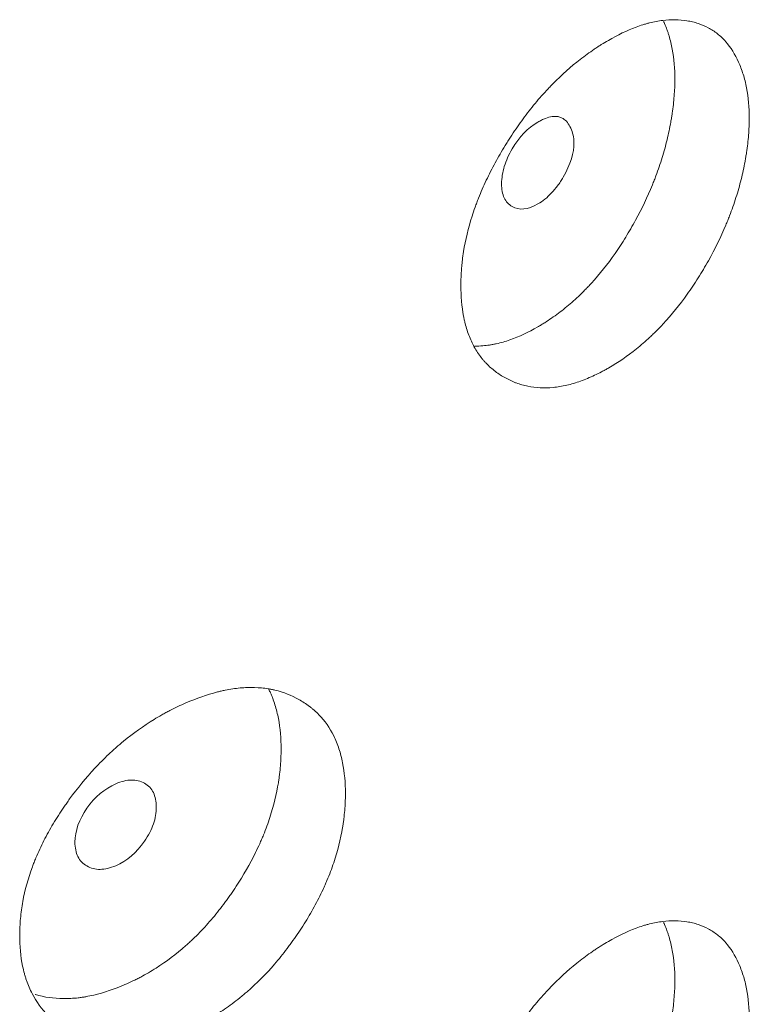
# Model space of a CAD drawing. Header units: millimetres. Extents: x 4 to 1188, y 1 to 840.
# Tile 164 of 197: x 999.12 to 1001.2, y 230.03 to 232.83. Entities that reach past the tile are written whole.
import ezdxf

# ---------------------------------------------------------------- set-up
doc = ezdxf.new("R2010")
doc.units = ezdxf.units.MM
doc.layers.add('1', color=7, linetype='Continuous')

msp = doc.modelspace()

# ---------------------------------------------------------------- linework, layer by layer
at = {"layer": '1', "color": 154, "linetype": 'Continuous', "lineweight": 13}
for points, knots in [([(1001.2021, 232.554), (1001.2021, 232.5462), (1001.2019, 232.5383), (1001.2012, 232.5224), (1001.2007, 232.5143), (1001.1987, 232.4899), (1001.1968, 232.4734), (1001.1936, 232.4523), (1001.1929, 232.448), (1001.1915, 232.4396), (1001.1893, 232.4269), (1001.1833, 232.3971), (1001.1726, 232.3542), (1001.1588, 232.3109), (1001.1492, 232.2848), (1001.1441, 232.2717), (1001.1424, 232.2673), (1001.1388, 232.2586), (1001.1371, 232.2542), (1001.1206, 232.2152), (1001.104, 232.1814), (1001.0763, 232.132), (1001.0667, 232.1157), (1001.0465, 232.0836), (1001.0361, 232.068), (1001.0038, 232.0227), (1000.981, 231.9945), (1000.9506, 231.9618), (1000.9444, 231.9554), (1000.9351, 231.946), (1000.9319, 231.9429), (1000.9256, 231.9368), (1000.9224, 231.9338), (1000.9066, 231.919), (1000.8937, 231.908), (1000.8549, 231.8769), (1000.8284, 231.8589), (1000.7982, 231.8414), (1000.7948, 231.8395), (1000.7881, 231.8358), (1000.778, 231.8304), (1000.768, 231.8254), (1000.7479, 231.8159), (1000.7214, 231.8048), (1000.6951, 231.797), (1000.6755, 231.7924), (1000.669, 231.7911), (1000.656, 231.789), (1000.6496, 231.7881), (1000.618, 231.7851), (1000.5941, 231.7863), (1000.56, 231.7933), (1000.549, 231.7964), (1000.5356, 231.8014), (1000.5329, 231.8024), (1000.5276, 231.8046), (1000.5198, 231.8081), (1000.5122, 231.8119), (1000.4973, 231.82), (1000.4878, 231.8262), (1000.4697, 231.8399), (1000.4612, 231.8474), (1000.4511, 231.8579), (1000.4491, 231.8601), (1000.4452, 231.8645), (1000.4433, 231.8668), (1000.4377, 231.8736), (1000.427, 231.8879), (1000.4178, 231.9037), (1000.407, 231.9261), (1000.3999, 231.9439), (1000.3934, 231.9665), (1000.391, 231.9766), (1000.3895, 231.9834), (1000.3888, 231.9868), (1000.3828, 232.0181), (1000.3804, 232.0475), (1000.3804, 232.0937), (1000.381, 232.1095), (1000.3826, 232.1296), (1000.383, 232.1337), (1000.3838, 232.1418), (1000.3851, 232.1541), (1000.3868, 232.1664), (1000.3934, 232.2076), (1000.4014, 232.2411), (1000.4149, 232.2837), (1000.4178, 232.2922), (1000.4225, 232.3051), (1000.4241, 232.3094), (1000.4273, 232.3181), (1000.429, 232.3224), (1000.4375, 232.3438), (1000.4449, 232.3607), (1000.4608, 232.3943), (1000.4692, 232.4109), (1000.4872, 232.4438), (1000.4967, 232.4602), (1000.5091, 232.4804), (1000.5116, 232.4845), (1000.5167, 232.4925), (1000.5243, 232.5045), (1000.5322, 232.5163), (1000.5482, 232.5395), (1000.5701, 232.5698), (1000.5994, 232.6057), (1000.6178, 232.6262), (1000.6271, 232.6363), (1000.6303, 232.6397), (1000.6366, 232.6462), (1000.6397, 232.6495), (1000.6681, 232.6783), (1000.694, 232.7013), (1000.7336, 232.732), (1000.7469, 232.7417), (1000.7637, 232.753), (1000.7671, 232.7552), (1000.7738, 232.7596), (1000.7772, 232.7617), (1000.7872, 232.768), (1000.7939, 232.7721), (1000.8273, 232.7914), (1000.8536, 232.8042), (1000.8861, 232.8162), (1000.8926, 232.8184), (1000.9023, 232.8214), (1000.9055, 232.8224), (1000.912, 232.8242), (1000.9151, 232.825), (1000.931, 232.829), (1000.9434, 232.8313), (1000.9675, 232.8343), (1000.9911, 232.8355), (1001.0136, 232.8336), (1001.0273, 232.8314), (1001.03, 232.8309), (1001.0354, 232.8299), (1001.0434, 232.8281), (1001.0615, 232.823), (1001.076, 232.8169), (1001.0944, 232.8071), (1001.1076, 232.7984), (1001.1197, 232.7879), (1001.1275, 232.7804), (1001.1313, 232.7764), (1001.1493, 232.7558), (1001.1614, 232.7364), (1001.1739, 232.7089), (1001.1762, 232.7032), (1001.1807, 232.6915), (1001.1828, 232.6855), (1001.1886, 232.6671), (1001.1918, 232.6542), (1001.1996, 232.6141), (1001.2022, 232.5852), (1001.2021, 232.554)], [0, 0, 0, 0, 0.007813, 0.007813, 0.015625, 0.015625, 0.03125, 0.03125, 0.035156, 0.035156, 0.039063, 0.046875, 0.0625, 0.078125, 0.085938, 0.085938, 0.089844, 0.089844, 0.09375, 0.09375, 0.125, 0.125, 0.140625, 0.140625, 0.15625, 0.15625, 0.1875, 0.1875, 0.195313, 0.195313, 0.199219, 0.199219, 0.203125, 0.203125, 0.21875, 0.21875, 0.25, 0.25, 0.253906, 0.253906, 0.257813, 0.265625, 0.265625, 0.28125, 0.296875, 0.296875, 0.304688, 0.304688, 0.3125, 0.3125, 0.34375, 0.34375, 0.359375, 0.359375, 0.363281, 0.363281, 0.367188, 0.375, 0.375, 0.390625, 0.390625, 0.40625, 0.40625, 0.410156, 0.410156, 0.414063, 0.414063, 0.421875, 0.4375, 0.4375, 0.453125, 0.460938, 0.464844, 0.464844, 0.46875, 0.46875, 0.5, 0.5, 0.515625, 0.515625, 0.519531, 0.519531, 0.523438, 0.53125, 0.53125, 0.5625, 0.5625, 0.570313, 0.570313, 0.574219, 0.574219, 0.578125, 0.578125, 0.59375, 0.59375, 0.609375, 0.609375, 0.625, 0.625, 0.628906, 0.628906, 0.632813, 0.640625, 0.640625, 0.65625, 0.671875, 0.679688, 0.679688, 0.683594, 0.683594, 0.6875, 0.6875, 0.71875, 0.71875, 0.734375, 0.734375, 0.738281, 0.738281, 0.742188, 0.742188, 0.75, 0.75, 0.78125, 0.78125, 0.789063, 0.789063, 0.792969, 0.792969, 0.796875, 0.796875, 0.8125, 0.8125, 0.828125, 0.84375, 0.84375, 0.847656, 0.847656, 0.851563, 0.859375, 0.875, 0.875, 0.890625, 0.898438, 0.898438, 0.90625, 0.90625, 0.9375, 0.9375, 0.945313, 0.945313, 0.953125, 0.953125, 0.96875, 0.96875, 1, 1, 1, 1]), ([(1000.958, 232.83), (1000.959, 232.828), (1000.9599, 232.826), (1000.9632, 232.8184), (1000.9654, 232.8127), (1000.9686, 232.8039), (1000.9697, 232.801), (1000.9717, 232.795), (1000.9765, 232.7798), (1000.9803, 232.7638), (1000.9877, 232.724), (1000.9902, 232.6953), (1000.9901, 232.6645)], [0, 0, 0, 0, 0.044434, 0.044434, 0.16388, 0.16388, 0.223602, 0.223602, 0.283325, 0.522217, 0.522217, 1, 1, 1, 1]), ([(1000.9901, 232.6645), (1000.9901, 232.6492), (1000.9894, 232.6334), (1000.9868, 232.6014), (1000.985, 232.5851), (1000.982, 232.5643), (1000.9813, 232.5601), (1000.98, 232.5518), (1000.9778, 232.5392), (1000.9722, 232.5099), (1000.9619, 232.4676), (1000.9488, 232.4249), (1000.9395, 232.3991), (1000.9347, 232.3861), (1000.933, 232.3818), (1000.9296, 232.3732), (1000.9279, 232.3689), (1000.9121, 232.3302), (1000.896, 232.2967), (1000.8737, 232.2558), (1000.8691, 232.2477), (1000.8597, 232.2315), (1000.855, 232.2235), (1000.8402, 232.1995), (1000.8301, 232.184), (1000.7986, 232.1388), (1000.7734, 232.107), (1000.7463, 232.0779), (1000.7402, 232.0714), (1000.7371, 232.0683), (1000.7279, 232.0589), (1000.7217, 232.0528), (1000.703, 232.0352), (1000.6778, 232.0131), (1000.6455, 231.9891), (1000.6226, 231.9739), (1000.6127, 231.9678), (1000.606, 231.9638), (1000.6027, 231.9619), (1000.5729, 231.9446), (1000.5465, 231.9322), (1000.5073, 231.9185), (1000.4943, 231.9148), (1000.4782, 231.9113), (1000.475, 231.9106), (1000.4685, 231.9094), (1000.459, 231.9078), (1000.4496, 231.9067), (1000.4353, 231.9056), (1000.4273, 231.9054), (1000.4195, 231.9055)], [0, 0, 0, 0, 0.048407, 0.048407, 0.096815, 0.096815, 0.108917, 0.108917, 0.121018, 0.145222, 0.19363, 0.242037, 0.266241, 0.266241, 0.278343, 0.278343, 0.290444, 0.290444, 0.387259, 0.387259, 0.411463, 0.411463, 0.435667, 0.435667, 0.484074, 0.484074, 0.580889, 0.592991, 0.592991, 0.605092, 0.605092, 0.629296, 0.629296, 0.677704, 0.726111, 0.750315, 0.762416, 0.762416, 0.774518, 0.774518, 0.871333, 0.871333, 0.919741, 0.919741, 0.931842, 0.931842, 0.943944, 0.968148, 0.968148, 1, 1, 1, 1]), ([(1000.4965, 232.3679), (1000.4965, 232.3518), (1000.499, 232.3384), (1000.509, 232.3167), (1000.5165, 232.3085), (1000.547, 232.2913), (1000.5715, 232.2938), (1000.6138, 232.3182), (1000.6268, 232.3286), (1000.6448, 232.3477), (1000.6505, 232.3546), (1000.6587, 232.3658), (1000.6614, 232.3697), (1000.6653, 232.3757), (1000.6666, 232.3777), (1000.6691, 232.3819), (1000.6703, 232.3839), (1000.6928, 232.4231), (1000.7031, 232.4561), (1000.7023, 232.4998), (1000.6993, 232.5133), (1000.6878, 232.5386), (1000.6805, 232.5477), (1000.6628, 232.5587), (1000.6524, 232.5606), (1000.6343, 232.5581), (1000.6279, 232.5563), (1000.6177, 232.5524), (1000.6142, 232.5509), (1000.6088, 232.5482), (1000.607, 232.5473), (1000.6033, 232.5453), (1000.6013, 232.5442), (1000.5712, 232.5267), (1000.5467, 232.5013), (1000.5168, 232.4503), (1000.5092, 232.4335), (1000.4992, 232.4004), (1000.4966, 232.3839), (1000.4965, 232.3679)], [0, 0, 0, 0, 0.0625, 0.0625, 0.125, 0.125, 0.25, 0.25, 0.3125, 0.3125, 0.34375, 0.34375, 0.359375, 0.359375, 0.367188, 0.367188, 0.375, 0.375, 0.5, 0.5, 0.5625, 0.5625, 0.625, 0.625, 0.6875, 0.6875, 0.71875, 0.71875, 0.734375, 0.734375, 0.742188, 0.742188, 0.75, 0.75, 0.875, 0.875, 0.9375, 0.9375, 1, 1, 1, 1]), ([(1000.0515, 230.6307), (1000.0515, 230.6287), (1000.0515, 230.6268), (1000.0514, 230.6229), (1000.0514, 230.617), (1000.0509, 230.6032), (1000.0497, 230.5832), (1000.048, 230.5669), (1000.0465, 230.5546), (1000.046, 230.5505), (1000.0448, 230.5423), (1000.0441, 230.5381), (1000.0379, 230.501), (1000.0295, 230.4676), (1000.0125, 230.4171), (1000.0061, 230.4002), (999.9971, 230.379), (999.9953, 230.3748), (999.9915, 230.3663), (999.9858, 230.3536), (999.9797, 230.341), (999.967, 230.3161), (999.958, 230.2998), (999.9438, 230.2755), (999.9389, 230.2675), (999.9288, 230.2516), (999.9237, 230.2437), (999.9131, 230.2279), (999.9077, 230.2201), (999.8994, 230.2085), (999.8966, 230.2046), (999.891, 230.197), (999.8882, 230.1932), (999.8739, 230.1743), (999.862, 230.1597), (999.8253, 230.1172), (999.7993, 230.0909), (999.7679, 230.0636), (999.7644, 230.0606), (999.7574, 230.0548), (999.7468, 230.0461), (999.7361, 230.0378), (999.7147, 230.0219), (999.7002, 230.012), (999.6709, 229.9935), (999.656, 229.985), (999.6336, 229.9731), (999.626, 229.9693), (999.6147, 229.9639), (999.6109, 229.9621), (999.6033, 229.9586), (999.5995, 229.9569), (999.5654, 229.9421), (999.5352, 229.9317), (999.4904, 229.921), (999.4755, 229.9182), (999.4459, 229.9144), (999.4315, 229.9134), (999.3891, 229.9131), (999.3555, 229.9172), (999.324, 229.9266), (999.3115, 229.9308), (999.3054, 229.9331), (999.2873, 229.9405), (999.2758, 229.9462), (999.2537, 229.9588), (999.243, 229.9657), (999.2279, 229.9772), (999.2205, 229.9833), (999.2134, 229.9897), (999.2087, 229.9941), (999.2064, 229.9964), (999.1862, 230.0169), (999.171, 230.0378), (999.1529, 230.073), (999.1463, 230.0884), (999.1409, 230.1049), (999.1388, 230.1116), (999.1378, 230.115), (999.135, 230.1252), (999.1334, 230.1322), (999.1261, 230.1673), (999.1229, 230.2044), (999.1238, 230.2435), (999.1246, 230.2593), (999.1251, 230.2672), (999.1273, 230.2913), (999.1295, 230.3074), (999.1384, 230.3561), (999.1474, 230.389), (999.1613, 230.4267), (999.1629, 230.4309), (999.1662, 230.4392), (999.1712, 230.4517), (999.1767, 230.4641), (999.1881, 230.4888), (999.1964, 230.505), (999.2142, 230.5371), (999.2237, 230.553), (999.2389, 230.5767), (999.2441, 230.5845), (999.2521, 230.5962), (999.2548, 230.6001), (999.2603, 230.6078), (999.263, 230.6117), (999.2881, 230.6461), (999.312, 230.6753), (999.3504, 230.7166), (999.3636, 230.73), (999.3807, 230.7462), (999.3842, 230.7494), (999.3911, 230.7557), (999.3946, 230.7588), (999.405, 230.768), (999.412, 230.774), (999.4474, 230.8031), (999.4765, 230.8237), (999.5137, 230.8464), (999.525, 230.853), (999.5363, 230.8593), (999.5439, 230.8634), (999.5477, 230.8654), (999.5667, 230.8752), (999.5818, 230.8824), (999.6271, 230.902), (999.657, 230.9127), (999.6904, 230.9212), (999.6941, 230.9221), (999.7015, 230.9238), (999.7125, 230.9262), (999.7377, 230.9306), (999.7726, 230.9338), (999.806, 230.9328), (999.8286, 230.9299), (999.8381, 230.9281), (999.8443, 230.9269), (999.8475, 230.9262), (999.8753, 230.9196), (999.8979, 230.9105), (999.9294, 230.893), (999.9395, 230.8865), (999.9515, 230.8774), (999.9539, 230.8755), (999.9586, 230.8717), (999.9654, 230.8659), (999.9719, 230.8597), (999.9928, 230.8381), (1000.007, 230.8181), (1000.0212, 230.7894), (1000.0238, 230.7834), (1000.0288, 230.7711), (1000.0311, 230.7649), (1000.0374, 230.7457), (1000.0408, 230.7324), (1000.0489, 230.6912), (1000.0515, 230.6617), (1000.0515, 230.6307)], [0, 0, 0, 0, 0.001953, 0.001953, 0.003906, 0.007813, 0.015625, 0.023437, 0.023437, 0.027344, 0.027344, 0.03125, 0.03125, 0.0625, 0.0625, 0.078125, 0.078125, 0.082031, 0.082031, 0.085937, 0.09375, 0.09375, 0.109375, 0.109375, 0.117187, 0.117187, 0.125, 0.125, 0.132812, 0.132812, 0.136719, 0.136719, 0.140625, 0.140625, 0.15625, 0.15625, 0.1875, 0.1875, 0.191406, 0.191406, 0.195312, 0.203125, 0.203125, 0.21875, 0.21875, 0.234375, 0.234375, 0.242187, 0.242187, 0.246094, 0.246094, 0.25, 0.25, 0.28125, 0.28125, 0.296875, 0.296875, 0.3125, 0.3125, 0.34375, 0.351562, 0.351562, 0.359375, 0.359375, 0.375, 0.375, 0.390625, 0.390625, 0.398437, 0.402344, 0.402344, 0.40625, 0.40625, 0.4375, 0.4375, 0.453125, 0.457031, 0.457031, 0.460937, 0.460937, 0.46875, 0.46875, 0.5, 0.507812, 0.507812, 0.515625, 0.515625, 0.53125, 0.53125, 0.5625, 0.5625, 0.566406, 0.566406, 0.570312, 0.578125, 0.578125, 0.59375, 0.59375, 0.609375, 0.609375, 0.617187, 0.617187, 0.621094, 0.621094, 0.625, 0.625, 0.65625, 0.65625, 0.671875, 0.671875, 0.675781, 0.675781, 0.679687, 0.679687, 0.6875, 0.6875, 0.71875, 0.71875, 0.726562, 0.730469, 0.730469, 0.734375, 0.734375, 0.75, 0.75, 0.78125, 0.78125, 0.785156, 0.785156, 0.789062, 0.796875, 0.8125, 0.828125, 0.835937, 0.839844, 0.839844, 0.84375, 0.84375, 0.875, 0.875, 0.890625, 0.890625, 0.894531, 0.894531, 0.898437, 0.90625, 0.90625, 0.9375, 0.9375, 0.945313, 0.945313, 0.953125, 0.953125, 0.96875, 0.96875, 1, 1, 1, 1]), ([(999.832, 230.9298), (999.8336, 230.9268), (999.8352, 230.9236), (999.838, 230.9175), (999.8394, 230.9146), (999.8419, 230.9086), (999.8431, 230.9056), (999.8467, 230.8964), (999.8489, 230.8902), (999.8548, 230.8711), (999.8581, 230.8579), (999.8658, 230.817), (999.8682, 230.7879), (999.8682, 230.7572)], [0, 0, 0, 0, 0.064984, 0.064984, 0.123422, 0.123422, 0.181861, 0.181861, 0.298738, 0.298738, 0.532492, 0.532492, 1, 1, 1, 1]), ([(999.8682, 230.7572), (999.8682, 230.7553), (999.8682, 230.7534), (999.8682, 230.7495), (999.8681, 230.7437), (999.8677, 230.7301), (999.8665, 230.7104), (999.8649, 230.6943), (999.8635, 230.6822), (999.863, 230.6782), (999.8618, 230.67), (999.8612, 230.666), (999.8553, 230.6293), (999.8473, 230.5964), (999.8311, 230.5466), (999.8249, 230.5299), (999.8163, 230.5089), (999.8146, 230.5047), (999.811, 230.4963), (999.8054, 230.4837), (999.7996, 230.4713), (999.7793, 230.4302), (999.7608, 230.3981), (999.7352, 230.359), (999.73, 230.3512), (999.7219, 230.3396), (999.7192, 230.3358), (999.7138, 230.3282), (999.711, 230.3244), (999.6971, 230.3056), (999.674, 230.2764), (999.6431, 230.2422), (999.6203, 230.2196), (999.6103, 230.2102), (999.6035, 230.204), (999.6001, 230.2009), (999.5694, 230.1737), (999.5412, 230.1525), (999.4978, 230.1249), (999.4795, 230.1142), (999.461, 230.1046), (999.4535, 230.1008), (999.4498, 230.099), (999.4385, 230.0936), (999.431, 230.0902), (999.3937, 230.074), (999.3639, 230.0638), (999.327, 230.0553), (999.3196, 230.0538), (999.3086, 230.0518), (999.3049, 230.0512), (999.2976, 230.0502), (999.2794, 230.0478), (999.2617, 230.0469), (999.2202, 230.0472), (999.1933, 230.0511), (999.1678, 230.0586), (999.1672, 230.0587)], [0, 0, 0, 0, 0.00567, 0.00567, 0.01134, 0.022681, 0.045362, 0.068043, 0.068043, 0.079383, 0.079383, 0.090724, 0.090724, 0.181447, 0.181447, 0.226809, 0.226809, 0.238149, 0.238149, 0.24949, 0.272171, 0.272171, 0.362894, 0.362894, 0.385575, 0.385575, 0.396915, 0.396915, 0.408256, 0.408256, 0.453618, 0.498979, 0.52166, 0.533001, 0.533001, 0.544341, 0.544341, 0.635065, 0.635065, 0.680426, 0.691767, 0.691767, 0.703107, 0.703107, 0.725788, 0.725788, 0.816512, 0.816512, 0.839193, 0.839193, 0.850533, 0.850533, 0.861873, 0.907235, 0.907235, 0.997959, 1, 1, 1, 1]), ([(999.281, 230.4925), (999.2809, 230.4765), (999.2837, 230.4628), (999.2951, 230.4402), (999.3035, 230.4314), (999.3265, 230.4181), (999.3391, 230.4149), (999.3665, 230.4151), (999.3812, 230.4186), (999.4294, 230.4394), (999.4566, 230.4626), (999.4904, 230.5118), (999.4988, 230.5281), (999.5072, 230.5524), (999.5093, 230.5604), (999.5121, 230.5765), (999.5127, 230.5845), (999.5127, 230.6087), (999.5099, 230.6225), (999.5015, 230.6394), (999.498, 230.6444), (999.4897, 230.6532), (999.4849, 230.6569), (999.4679, 230.6666), (999.4554, 230.6697), (999.4282, 230.6692), (999.4136, 230.6658), (999.3653, 230.6448), (999.3377, 230.6215), (999.2925, 230.5571), (999.2811, 230.5246), (999.281, 230.4925)], [0, 0, 0, 0, 0.0625, 0.0625, 0.125, 0.125, 0.1875, 0.1875, 0.25, 0.25, 0.375, 0.375, 0.4375, 0.4375, 0.46875, 0.46875, 0.5, 0.5, 0.5625, 0.5625, 0.59375, 0.59375, 0.625, 0.625, 0.6875, 0.6875, 0.75, 0.75, 0.875, 0.875, 1, 1, 1, 1]), ([(1001.2021, 229.9878), (1001.2021, 229.9801), (1001.2019, 229.9722), (1001.2012, 229.9562), (1001.2007, 229.9482), (1001.1987, 229.9238), (1001.1968, 229.9072), (1001.1936, 229.8862), (1001.1929, 229.8819), (1001.1915, 229.8734), (1001.1893, 229.8607), (1001.1833, 229.8309), (1001.1726, 229.7881), (1001.1588, 229.7448), (1001.1492, 229.7186), (1001.1441, 229.7055), (1001.1424, 229.7012), (1001.1388, 229.6924), (1001.1371, 229.6881), (1001.1206, 229.649), (1001.104, 229.6153), (1001.0763, 229.5659), (1001.0667, 229.5496), (1001.0465, 229.5175), (1001.0361, 229.5019), (1001.0038, 229.4566), (1000.981, 229.4284), (1000.9506, 229.3957), (1000.9444, 229.3893), (1000.9351, 229.3799), (1000.9319, 229.3768), (1000.9256, 229.3707), (1000.9224, 229.3677), (1000.9066, 229.3529), (1000.8937, 229.3418), (1000.8549, 229.3107), (1000.8284, 229.2928), (1000.7982, 229.2753), (1000.7948, 229.2734), (1000.7881, 229.2697), (1000.778, 229.2643), (1000.768, 229.2592), (1000.7479, 229.2498), (1000.7214, 229.2387), (1000.6951, 229.2309), (1000.6755, 229.2263), (1000.669, 229.225), (1000.656, 229.2228), (1000.6496, 229.222), (1000.618, 229.2189), (1000.5941, 229.2202), (1000.56, 229.2271), (1000.549, 229.2303), (1000.5356, 229.2353), (1000.5329, 229.2363), (1000.5276, 229.2385), (1000.5198, 229.2419), (1000.5122, 229.2458), (1000.4973, 229.2539), (1000.4878, 229.26), (1000.4697, 229.2737), (1000.4612, 229.2813), (1000.4511, 229.2918), (1000.4491, 229.294), (1000.4452, 229.2984), (1000.4433, 229.3006), (1000.4377, 229.3075), (1000.427, 229.3218), (1000.4178, 229.3376), (1000.407, 229.36), (1000.3999, 229.3778), (1000.3934, 229.4004), (1000.391, 229.4104), (1000.3895, 229.4172), (1000.3888, 229.4207), (1000.3828, 229.4519), (1000.3804, 229.4814), (1000.3804, 229.5276), (1000.381, 229.5433), (1000.3826, 229.5635), (1000.383, 229.5676), (1000.3838, 229.5757), (1000.3851, 229.5879), (1000.3868, 229.6002), (1000.3934, 229.6414), (1000.4014, 229.6749), (1000.4149, 229.7175), (1000.4178, 229.7261), (1000.4225, 229.739), (1000.4241, 229.7433), (1000.4273, 229.7519), (1000.429, 229.7562), (1000.4375, 229.7776), (1000.4449, 229.7946), (1000.4608, 229.8281), (1000.4692, 229.8448), (1000.4872, 229.8777), (1000.4967, 229.894), (1000.5091, 229.9143), (1000.5116, 229.9183), (1000.5167, 229.9264), (1000.5243, 229.9383), (1000.5322, 229.9501), (1000.5482, 229.9734), (1000.5701, 230.0037), (1000.5994, 230.0395), (1000.6178, 230.0601), (1000.6271, 230.0702), (1000.6303, 230.0735), (1000.6366, 230.0801), (1000.6397, 230.0834), (1000.6681, 230.1122), (1000.694, 230.1351), (1000.7336, 230.1659), (1000.7469, 230.1755), (1000.7637, 230.1869), (1000.7671, 230.1891), (1000.7738, 230.1935), (1000.7772, 230.1956), (1000.7872, 230.2019), (1000.7939, 230.2059), (1000.8273, 230.2253), (1000.8536, 230.238), (1000.8861, 230.2501), (1000.8926, 230.2523), (1000.9023, 230.2553), (1000.9055, 230.2563), (1000.912, 230.2581), (1000.9151, 230.2589), (1000.931, 230.2629), (1000.9434, 230.2652), (1000.9675, 230.2681), (1000.9911, 230.2694), (1001.0136, 230.2675), (1001.0273, 230.2653), (1001.03, 230.2648), (1001.0354, 230.2637), (1001.0434, 230.262), (1001.0615, 230.2569), (1001.076, 230.2508), (1001.0944, 230.2409), (1001.1076, 230.2323), (1001.1197, 230.2217), (1001.1275, 230.2142), (1001.1313, 230.2103), (1001.1493, 230.1897), (1001.1614, 230.1703), (1001.1739, 230.1428), (1001.1762, 230.1371), (1001.1807, 230.1254), (1001.1828, 230.1194), (1001.1886, 230.1009), (1001.1918, 230.0881), (1001.1996, 230.0479), (1001.2022, 230.019), (1001.2021, 229.9878)], [0, 0, 0, 0, 0.007812, 0.007812, 0.015625, 0.015625, 0.03125, 0.03125, 0.035156, 0.035156, 0.039063, 0.046875, 0.0625, 0.078125, 0.085938, 0.085938, 0.089844, 0.089844, 0.09375, 0.09375, 0.125, 0.125, 0.140625, 0.140625, 0.15625, 0.15625, 0.1875, 0.1875, 0.195312, 0.195312, 0.199219, 0.199219, 0.203125, 0.203125, 0.21875, 0.21875, 0.25, 0.25, 0.253906, 0.253906, 0.257813, 0.265625, 0.265625, 0.28125, 0.296875, 0.296875, 0.304688, 0.304688, 0.3125, 0.3125, 0.34375, 0.34375, 0.359375, 0.359375, 0.363281, 0.363281, 0.367188, 0.375, 0.375, 0.390625, 0.390625, 0.40625, 0.40625, 0.410156, 0.410156, 0.414063, 0.414063, 0.421875, 0.4375, 0.4375, 0.453125, 0.460938, 0.464844, 0.464844, 0.46875, 0.46875, 0.5, 0.5, 0.515625, 0.515625, 0.519531, 0.519531, 0.523438, 0.53125, 0.53125, 0.5625, 0.5625, 0.570313, 0.570313, 0.574219, 0.574219, 0.578125, 0.578125, 0.59375, 0.59375, 0.609375, 0.609375, 0.625, 0.625, 0.628906, 0.628906, 0.632813, 0.640625, 0.640625, 0.65625, 0.671875, 0.679688, 0.679688, 0.683594, 0.683594, 0.6875, 0.6875, 0.71875, 0.71875, 0.734375, 0.734375, 0.738281, 0.738281, 0.742188, 0.742188, 0.75, 0.75, 0.78125, 0.78125, 0.789063, 0.789063, 0.792969, 0.792969, 0.796875, 0.796875, 0.8125, 0.8125, 0.828125, 0.84375, 0.84375, 0.847656, 0.847656, 0.851563, 0.859375, 0.875, 0.875, 0.890625, 0.898438, 0.898438, 0.90625, 0.90625, 0.9375, 0.9375, 0.945313, 0.945313, 0.953125, 0.953125, 0.96875, 0.96875, 1, 1, 1, 1]), ([(1000.958, 230.2639), (1000.959, 230.2619), (1000.9599, 230.2598), (1000.9632, 230.2523), (1000.9654, 230.2466), (1000.9686, 230.2378), (1000.9697, 230.2348), (1000.9717, 230.2288), (1000.9765, 230.2136), (1000.9803, 230.1977), (1000.9877, 230.1578), (1000.9902, 230.1292), (1000.9901, 230.0984)], [0, 0, 0, 0, 0.044434, 0.044434, 0.16388, 0.16388, 0.223602, 0.223602, 0.283325, 0.522217, 0.522217, 1, 1, 1, 1]), ([(1000.9901, 230.0984), (1000.9901, 230.083), (1000.9894, 230.0673), (1000.9868, 230.0353), (1000.985, 230.0189), (1000.982, 229.9982), (1000.9813, 229.994), (1000.98, 229.9857), (1000.9778, 229.9731), (1000.9722, 229.9437), (1000.9619, 229.9015), (1000.9488, 229.8588), (1000.9395, 229.8329), (1000.9347, 229.82), (1000.933, 229.8157), (1000.9296, 229.807), (1000.9279, 229.8027), (1000.9121, 229.7641), (1000.896, 229.7306), (1000.8737, 229.6897), (1000.8691, 229.6816), (1000.8597, 229.6654), (1000.855, 229.6573), (1000.8402, 229.6334), (1000.8301, 229.6179), (1000.7986, 229.5727), (1000.7734, 229.5409), (1000.7463, 229.5117), (1000.7402, 229.5053), (1000.7371, 229.5021), (1000.7279, 229.4927), (1000.7217, 229.4867), (1000.703, 229.469), (1000.6778, 229.447), (1000.6455, 229.4229), (1000.6226, 229.4078), (1000.6127, 229.4017), (1000.606, 229.3977), (1000.6027, 229.3957), (1000.5729, 229.3785), (1000.5465, 229.3661), (1000.5073, 229.3524), (1000.4943, 229.3487), (1000.4782, 229.3451), (1000.475, 229.3445), (1000.4685, 229.3433), (1000.459, 229.3417), (1000.4496, 229.3406), (1000.4353, 229.3395), (1000.4273, 229.3393), (1000.4195, 229.3394)], [0, 0, 0, 0, 0.048407, 0.048407, 0.096815, 0.096815, 0.108917, 0.108917, 0.121018, 0.145222, 0.19363, 0.242037, 0.266241, 0.266241, 0.278343, 0.278343, 0.290444, 0.290444, 0.387259, 0.387259, 0.411463, 0.411463, 0.435667, 0.435667, 0.484074, 0.484074, 0.580889, 0.592991, 0.592991, 0.605092, 0.605092, 0.629296, 0.629296, 0.677704, 0.726111, 0.750315, 0.762416, 0.762416, 0.774518, 0.774518, 0.871333, 0.871333, 0.919741, 0.919741, 0.931842, 0.931842, 0.943944, 0.968148, 0.968148, 1, 1, 1, 1])]:
    msp.add_open_spline(points, degree=3, knots=knots, dxfattribs=at)

doc.saveas('drawing.dxf')
